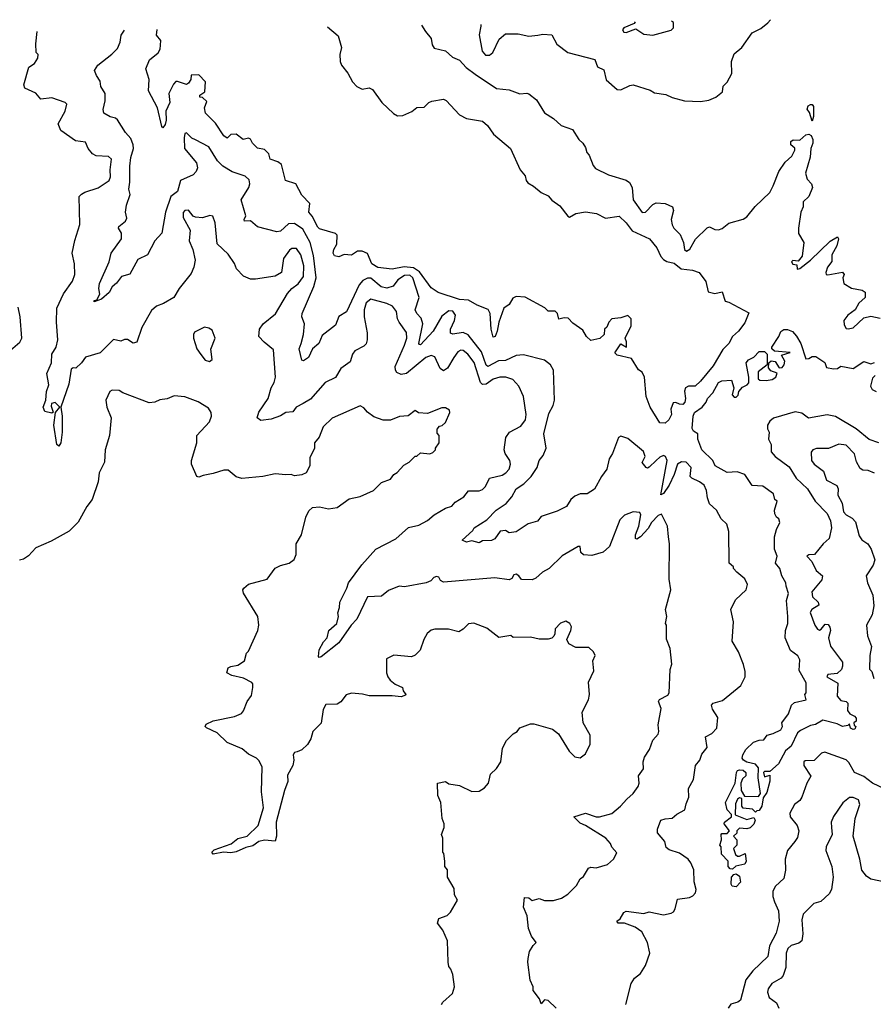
# Model space of a CAD drawing. Extents: x 2604950 to 2749250, y 940531 to 1028284.
# Tile 97 of 220: x 2654384 to 2659199, y 1021307 to 1026862. Entities that reach past the tile are written whole.
import ezdxf

# ---------------------------------------------------------------- set-up
doc = ezdxf.new("R2010")
doc.units = 0

msp = doc.modelspace()

# ---------------------------------------------------------------- linework, layer by layer
at = {"layer": '0CON05XD'}
for points in [[(2656120.3, 1026821.4), (2656180.7, 1026770.7), (2656198.8, 1026705), (2656190, 1026665), (2656191.8, 1026625), (2656199.4, 1026605), (2656235, 1026559.2), (2656261.9, 1026511.9), (2656285.8, 1026485), (2656315, 1026469.4), (2656355, 1026477.1), (2656375, 1026467.5), (2656427.5, 1026395), (2656492.9, 1026332.9), (2656515, 1026320), (2656545, 1026320.8), (2656595.7, 1026344.3), (2656625, 1026366.7), (2656665, 1026367.5), (2656692.5, 1026395), (2656708.3, 1026401.7), (2656775, 1026412.5), (2656790, 1026405), (2656864.1, 1026324.1), (2656905, 1026303.8), (2656995, 1026290), (2657023.3, 1026265), (2657056.7, 1026215), (2657153.3, 1026135), (2657207.5, 1026015), (2657235, 1025980), (2657240, 1025955), (2657250.7, 1025940.7), (2657283, 1025923), (2657325, 1025887.5), (2657365, 1025868.8), (2657385, 1025843.8), (2657431.2, 1025811.2), (2657475, 1025752.5), (2657485, 1025746.7), (2657521.2, 1025768.8), (2657575, 1025778.6), (2657637.4, 1025767.4), (2657688.3, 1025741.7), (2657765, 1025752.5), (2657805, 1025715.8), (2657839.7, 1025669.7), (2657936.2, 1025625), (2657977.1, 1025575), (2658000.5, 1025525), (2658015, 1025508.9), (2658035, 1025496.7), (2658075, 1025487.8), (2658115, 1025456.7), (2658178.3, 1025448.3), (2658216.7, 1025435), (2658253.8, 1025385), (2658267, 1025327), (2658305, 1025316.7), (2658346.2, 1025326.2), (2658363.6, 1025273.6), (2658385, 1025267.5), (2658497, 1025207), (2658475, 1025152), (2658438.6, 1025105), (2658405.6, 1025074.4), (2658385, 1025034.2), (2658349.5, 1025000.5), (2658295, 1024908.6), (2658225, 1024821.9), (2658195, 1024794.4), (2658156, 1024794), (2658140, 1024785), (2658134.2, 1024765.8), (2658139.2, 1024725), (2658135.7, 1024704.3), (2658125, 1024690), (2658105, 1024691.9), (2658085, 1024701.2), (2658070.7, 1024699.3), (2658056.7, 1024665), (2658060, 1024635), (2658045, 1024604), (2658025, 1024585.8), (2657995, 1024587.5), (2657941.2, 1024675), (2657918.6, 1024735), (2657907.5, 1024845), (2657895, 1024872.5), (2657875, 1024886.7), (2657835, 1024950), (2657755, 1024970), (2657741.7, 1024981.7), (2657775, 1025032.5), (2657807.5, 1025015), (2657807.5, 1025045), (2657800, 1025065), (2657832.5, 1025135), (2657833.3, 1025175), (2657815, 1025193.3), (2657775, 1025180), (2657725, 1025173.3), (2657706.7, 1025155), (2657695, 1025127.5), (2657682.5, 1025115), (2657680, 1025085), (2657657, 1025063), (2657605, 1025052.5), (2657581.2, 1025075), (2657560, 1025110), (2657505, 1025148.8), (2657477, 1025177), (2657455, 1025180), (2657425, 1025172.5), (2657416.7, 1025205), (2657405, 1025217.5), (2657365, 1025217.5), (2657346.1, 1025236.1), (2657235, 1025296.2), (2657185, 1025300), (2657165, 1025290), (2657144.2, 1025255.8), (2657115, 1025233.8), (2657085.8, 1025155.8), (2657078.1, 1025105), (2657065.6, 1025075), (2657055, 1025070), (2657043.6, 1025116.4), (2657038.5, 1025205), (2657026.6, 1025226.6), (2656965, 1025250.6), (2656915, 1025280), (2656865, 1025283.3), (2656745, 1025322.5), (2656705, 1025349.1), (2656639.1, 1025439.1), (2656605, 1025461.6), (2656551.9, 1025468.1), (2656485, 1025454.7), (2656405, 1025462.9), (2656370.4, 1025485), (2656345, 1025542), (2656315, 1025555.8), (2656290, 1025555), (2656255, 1025532.5), (2656215, 1025537.5), (2656185, 1025523.3), (2656159.3, 1025529.3), (2656152, 1025545), (2656156, 1025565), (2656172.9, 1025595), (2656175.5, 1025645.5), (2656165.5, 1025655.5), (2656075, 1025682), (2656065, 1025691.2), (2656033.3, 1025753.3), (2656014.2, 1025775), (2656020, 1025825), (2655975, 1025872.5), (2655942.5, 1025935), (2655884, 1025954), (2655860, 1026045), (2655840.7, 1026060.7), (2655797.5, 1026075), (2655790, 1026105), (2655765, 1026130), (2655725, 1026137.5), (2655697.5, 1026165), (2655685, 1026187.5), (2655675, 1026192.5), (2655645, 1026186.7), (2655605, 1026216.2), (2655575, 1026213.3), (2655555, 1026193.3), (2655535, 1026206.7), (2655488.8, 1026278.8), (2655431.2, 1026335), (2655426.4, 1026363.6), (2655439.3, 1026399.3), (2655415, 1026422.5), (2655400, 1026425), (2655400, 1026435), (2655427.5, 1026455), (2655431.7, 1026511.7), (2655395, 1026550), (2655351.7, 1026548.3), (2655350, 1026525), (2655336.4, 1026503.6), (2655325, 1026496.7), (2655275, 1026513.3), (2655265, 1026512.5), (2655251.2, 1026498.8), (2655226.2, 1026445), (2655230, 1026395), (2655208, 1026345), (2655210, 1026295), (2655205, 1026270), (2655191.7, 1026251.7), (2655185, 1026260), (2655161.2, 1026365), (2655110.7, 1026460.7), (2655114.2, 1026525), (2655096.2, 1026585), (2655116, 1026635), (2655166, 1026675), (2655176, 1026695), (2655178.3, 1026718.3), (2655180, 1026745), (2655156.2, 1026775), (2655159, 1026805.8)], [(2656649.8, 1026829.9), (2656672.5, 1026795), (2656705.7, 1026755.7), (2656710.7, 1026720.7), (2656721.7, 1026701.7), (2656785, 1026686.7), (2656825, 1026650), (2656865, 1026634.2), (2656901.9, 1026591.9), (2656953.5, 1026553.5), (2657074.4, 1026474.4), (2657145, 1026466.7), (2657205, 1026443.8), (2657245, 1026447.5), (2657255, 1026443.3), (2657298.8, 1026408.8), (2657345, 1026336.2), (2657395, 1026303.8), (2657437.5, 1026265), (2657501.7, 1026241.7), (2657537.5, 1026185), (2657560, 1026165), (2657575, 1026140), (2657583, 1026113), (2657597, 1026097), (2657619.3, 1026039.3), (2657632.3, 1026022.3), (2657705, 1025986.7), (2657805, 1025956.2), (2657823.9, 1025943.9), (2657838, 1025915), (2657844, 1025845), (2657895, 1025773.8), (2657914.1, 1025775.9), (2657955, 1025818.8), (2657975, 1025828.8), (2658025, 1025824.2), (2658066.7, 1025805), (2658071.2, 1025785), (2658058, 1025735), (2658064.2, 1025704.2), (2658073.8, 1025685), (2658109.7, 1025649.7), (2658128, 1025605), (2658134, 1025565), (2658145, 1025556.7), (2658165, 1025567.5), (2658195.9, 1025624.1), (2658261.7, 1025688.3), (2658275, 1025692.5), (2658305, 1025677.5), (2658325, 1025676.7), (2658346.1, 1025683.9), (2658385, 1025713.3), (2658465, 1025736.7), (2658485, 1025750), (2658533, 1025807), (2658615, 1025887.5), (2658633.3, 1025925), (2658666.7, 1026005), (2658702.7, 1026057.3), (2658739.1, 1026090.9), (2658756.7, 1026125), (2658756.7, 1026136.7), (2658733.3, 1026155), (2658733.3, 1026175), (2658747, 1026183), (2658785, 1026182.5), (2658817.5, 1026212.5), (2658835, 1026215.7), (2658848.2, 1026208.2), (2658857.1, 1026185), (2658857.1, 1026165), (2658845.8, 1026135), (2658843, 1026087), (2658816, 1025995), (2658825, 1025962.5), (2658850, 1025935), (2658856.2, 1025915), (2658835.6, 1025864.4), (2658803.3, 1025835), (2658803.3, 1025805), (2658790, 1025775), (2658777.5, 1025685), (2658777.5, 1025655), (2658806.7, 1025605), (2658797, 1025527), (2658775, 1025500), (2658745, 1025502.5), (2658737.5, 1025495), (2658745, 1025482.5), (2658768.3, 1025478.3), (2658770, 1025455), (2658785, 1025457.5), (2658845, 1025505.7), (2658955, 1025612.9), (2658996.7, 1025636.7), (2659002.5, 1025625), (2658994.2, 1025585), (2658964.2, 1025535), (2658965, 1025497.5), (2658940.8, 1025465), (2658932, 1025435), (2658933.8, 1025423.8), (2658941.7, 1025421.7), (2659025, 1025437.5), (2659033.8, 1025425), (2659027.5, 1025405), (2659033.6, 1025373.6), (2659076.4, 1025346.4), (2659136.1, 1025336.1), (2659152.5, 1025325), (2659152.5, 1025295), (2659117, 1025263), (2659097.5, 1025225), (2659056.1, 1025193.9), (2659033.3, 1025165), (2659035, 1025140), (2659045, 1025120), (2659057, 1025117), (2659085, 1025123.8), (2659145, 1025178.8), (2659185, 1025188.8), (2659237, 1025177)], [(2656985.2, 1026835.3), (2656985.7, 1026825), (2656975.8, 1026775.8), (2656992.5, 1026685), (2657011.7, 1026661.7), (2657035, 1026661.2), (2657052.7, 1026677.3), (2657088.6, 1026751.4), (2657125, 1026781.2), (2657195, 1026781.2), (2657255, 1026768.8), (2657306.2, 1026773.8), (2657335, 1026780), (2657385, 1026776.7), (2657414.1, 1026724.1), (2657475, 1026677.5), (2657627.5, 1026637.5), (2657643.3, 1026595), (2657678.3, 1026578.3), (2657692.7, 1026522.7), (2657755, 1026468.8), (2657775, 1026466.7), (2657825, 1026490), (2657845, 1026493.3), (2657940, 1026465), (2657965, 1026450), (2658029.3, 1026439.3), (2658065, 1026422.5), (2658133.6, 1026403.6), (2658225, 1026400), (2658271.7, 1026408.3), (2658310, 1026425), (2658347.5, 1026455), (2658353, 1026487), (2658375, 1026510), (2658401.7, 1026558.3), (2658400, 1026625), (2658415, 1026670), (2658457.5, 1026705), (2658515, 1026787.5), (2658565, 1026812.5), (2658605, 1026843.3), (2658619.5, 1026861.7)], [(2657855.7, 1026849.4), (2657850, 1026840), (2657792.5, 1026815), (2657784, 1026805), (2657791.2, 1026791.2), (2657805, 1026788.8), (2657859.3, 1026809.3), (2657905, 1026780), (2657955, 1026774), (2658058.3, 1026801.7), (2658072.5, 1026815), (2658072.5, 1026845), (2658061.6, 1026852.7)], [(2656577.5, 1023997.5), (2656635, 1024010), (2656685, 1024036), (2656722.4, 1024067.6), (2656785, 1024106.2), (2656822.5, 1024117.5), (2656840.5, 1024139.5), (2656890, 1024170), (2656915, 1024203.3), (2656975, 1024202.9), (2656995, 1024212), (2657012.1, 1024227.9), (2657035, 1024275.8), (2657105, 1024291.5), (2657127.1, 1024305), (2657145, 1024326), (2657153.3, 1024355), (2657148.6, 1024375), (2657122, 1024415), (2657116, 1024435), (2657125.8, 1024505), (2657146.2, 1024535), (2657210.9, 1024569.1), (2657236.7, 1024605), (2657240, 1024635), (2657225.7, 1024735), (2657200, 1024795), (2657165, 1024832), (2657125.5, 1024845.5), (2657092.5, 1024845), (2657055, 1024833.1), (2657015, 1024805.4), (2656995, 1024802.9), (2656982.5, 1024815), (2656946.8, 1024926.8), (2656911.4, 1024975), (2656885.8, 1024995), (2656873, 1024997), (2656855, 1024987.5), (2656833.1, 1024955), (2656797.1, 1024895), (2656775, 1024880.8), (2656755, 1024893.8), (2656725, 1024958.8), (2656705, 1024967.5), (2656675, 1024955.7), (2656565, 1024865.7), (2656535, 1024860.8), (2656512.1, 1024872.1), (2656502.9, 1024885), (2656501.9, 1024905), (2656554.6, 1025025), (2656567.9, 1025065), (2656566.4, 1025096.4), (2656524, 1025155), (2656514.3, 1025175), (2656508.6, 1025215), (2656487.5, 1025245), (2656455, 1025261.1), (2656365, 1025284.2), (2656339.2, 1025265), (2656327.5, 1025225), (2656327.3, 1025185), (2656344.2, 1025094.2), (2656344.3, 1025055), (2656337.6, 1025032.4), (2656325, 1025019.2), (2656275, 1024993.8), (2656262, 1024975), (2656248.1, 1024931.9), (2656195, 1024893.3), (2656165, 1024843.3), (2656107.5, 1024815), (2656025, 1024721.2), (2655983.8, 1024696.2), (2655943.6, 1024676.4), (2655925, 1024650), (2655885, 1024646.2), (2655855, 1024626.7), (2655802.3, 1024607.7), (2655745, 1024600.8), (2655724.3, 1024615), (2655732, 1024648), (2655785.6, 1024725), (2655801.9, 1024785), (2655818.9, 1024815), (2655827.1, 1024845), (2655815, 1025000), (2655762.3, 1025042.3), (2655733.3, 1025075), (2655736.2, 1025115), (2655758, 1025145), (2655827.4, 1025202.6), (2655895, 1025316.7), (2655920, 1025345), (2655955, 1025371.2), (2655985, 1025413.8), (2655987.4, 1025472.6), (2655970.6, 1025535), (2655945, 1025570), (2655919.2, 1025570.8), (2655905, 1025562), (2655872, 1025515), (2655861.2, 1025435), (2655825, 1025414), (2655715, 1025397.1), (2655685, 1025398.6), (2655646, 1025415), (2655607, 1025457), (2655595.3, 1025485.3), (2655559.1, 1025539.1), (2655497.3, 1025597.3), (2655487.5, 1025715), (2655473, 1025753), (2655457, 1025757), (2655415, 1025743.8), (2655375, 1025746.7), (2655363, 1025753), (2655336.6, 1025786.6), (2655315, 1025785.8), (2655305.7, 1025774.3), (2655306.9, 1025745), (2655346.2, 1025675), (2655340, 1025615), (2655361.4, 1025565), (2655373.8, 1025505), (2655366.2, 1025465), (2655350.5, 1025429.5), (2655283.8, 1025345), (2655253.3, 1025295), (2655195, 1025261.2), (2655155, 1025246), (2655128.3, 1025221.7), (2655073.3, 1025125), (2655045, 1025042.5), (2655025, 1025037.5), (2654993, 1025057), (2654975, 1025057.5), (2654955, 1025047.5), (2654913, 1025057), (2654837.3, 1024982.7), (2654755, 1024957.5), (2654732.5, 1024925), (2654700, 1024895), (2654685, 1024896.7), (2654675, 1024890), (2654660.6, 1024805), (2654615.7, 1024675), (2654623.8, 1024625), (2654623.4, 1024535), (2654615.7, 1024474.3), (2654605, 1024456), (2654592.9, 1024465), (2654576.7, 1024575), (2654585.8, 1024645), (2654610, 1024675), (2654585, 1024702.2), (2654563.8, 1024696.2), (2654560.7, 1024680.7), (2654573, 1024647), (2654565, 1024641.2), (2654525, 1024651.2), (2654516, 1024675), (2654531.4, 1024715), (2654535.8, 1024765), (2654548.3, 1024801.7), (2654537.5, 1024865), (2654564, 1024925), (2654565.8, 1024975), (2654589.4, 1025015), (2654598.6, 1025055), (2654591.2, 1025155), (2654594, 1025235), (2654631.2, 1025315), (2654682.7, 1025387.3), (2654695.8, 1025425), (2654694, 1025485), (2654680, 1025545), (2654694.2, 1025615.8), (2654723.6, 1025706.4), (2654720, 1025865), (2654731.7, 1025878.3), (2654752.1, 1025887.9), (2654827.3, 1025912.7), (2654887.8, 1025955), (2654897.1, 1025975), (2654894.5, 1026015.5), (2654902.5, 1026075), (2654885, 1026090.8), (2654815, 1026094.3), (2654795, 1026104), (2654770, 1026135), (2654755, 1026170), (2654698.3, 1026178.3), (2654616.1, 1026236.1), (2654601.2, 1026275), (2654641.2, 1026345), (2654650, 1026385), (2654640, 1026395), (2654565, 1026420), (2654503.6, 1026413.6), (2654475, 1026446.7), (2654412.5, 1026475), (2654406.7, 1026495), (2654436.4, 1026593.6), (2654467.5, 1026615), (2654486.7, 1026645), (2654487.5, 1026665), (2654477, 1026677), (2654475.8, 1026725), (2654483.4, 1026794.9)], [(2657803.8, 1021305), (2657832.5, 1021425), (2657852.5, 1021455), (2657885, 1021480), (2657914.4, 1021525), (2657938, 1021595), (2657925.8, 1021655.8), (2657893.8, 1021715), (2657855, 1021741.2), (2657795, 1021764.2), (2657760, 1021765), (2657752.5, 1021775), (2657771.7, 1021788.3), (2657792.5, 1021825), (2657805, 1021832.5), (2657905, 1021820), (2657935, 1021828.8), (2658015, 1021811.9), (2658059.5, 1021820.5), (2658072, 1021828), (2658082, 1021845), (2658095, 1021900), (2658161.3, 1021908.7), (2658181.3, 1021918.7), (2658195.6, 1021935), (2658199.1, 1021955), (2658188.3, 1021998.3), (2658186.1, 1022065), (2658170.5, 1022105), (2658154.2, 1022125), (2658105, 1022158.6), (2658048.3, 1022178.3), (2658030.7, 1022190.7), (2658023.8, 1022225), (2657981.2, 1022275), (2657981.2, 1022295), (2658000, 1022345), (2658025, 1022354), (2658065, 1022356.7), (2658091.2, 1022378.8), (2658136.7, 1022403.3), (2658142.7, 1022437.3), (2658158.8, 1022475), (2658156.2, 1022525), (2658184, 1022575), (2658196.7, 1022655), (2658220, 1022685), (2658231.2, 1022718.8), (2658261.2, 1022755), (2658253.3, 1022815), (2658287.5, 1022835), (2658316.1, 1022863.9), (2658321.2, 1022925), (2658291.7, 1022971.7), (2658286.2, 1022995), (2658295, 1023006), (2658348.3, 1023021.7), (2658452.5, 1023105), (2658476.7, 1023155), (2658476.7, 1023185), (2658466.7, 1023223.3), (2658438.8, 1023295), (2658403.3, 1023355), (2658411.2, 1023465), (2658396.2, 1023535), (2658420.9, 1023589.1), (2658482.5, 1023645), (2658490, 1023675), (2658475, 1023707.5), (2658430, 1023745), (2658410, 1023765), (2658410, 1023775), (2658386.2, 1023796.2), (2658383.6, 1023973.6), (2658373.3, 1024015), (2658340, 1024045), (2658313.9, 1024093.9), (2658275, 1024130), (2658262.9, 1024165), (2658257.8, 1024205), (2658244.4, 1024235), (2658219.2, 1024255), (2658174.6, 1024274.6), (2658165.8, 1024285), (2658171.1, 1024335), (2658144, 1024365), (2658117.6, 1024367.6), (2658094.1, 1024355), (2658076.5, 1024295), (2658047.8, 1024235), (2658015, 1024189.2), (2658000.8, 1024180.8), (2658035.7, 1024375), (2658027.2, 1024397.2), (2658015, 1024402.4), (2657995, 1024394.1), (2657974.5, 1024375), (2657935, 1024337.5), (2657925, 1024332), (2657917.5, 1024335), (2657894.3, 1024364.3), (2657912, 1024398), (2657903.3, 1024425), (2657815, 1024499.6), (2657775, 1024512.7), (2657762.5, 1024505), (2657727.5, 1024415), (2657709.2, 1024385), (2657696, 1024325), (2657666.7, 1024285), (2657627.1, 1024212.9), (2657585, 1024186.7), (2657545, 1024187.5), (2657515, 1024173.3), (2657493.3, 1024155), (2657467.5, 1024115), (2657415, 1024088.6), (2657325, 1024058.8), (2657305, 1024033.3), (2657253, 1024017), (2657185, 1023973.3), (2657145, 1023967.5), (2657125, 1023980), (2657095, 1023976.7), (2657065, 1023933.8), (2657045, 1023924), (2656995, 1023922.5), (2656975, 1023911.2), (2656935, 1023921.2), (2656903.9, 1023913.9), (2656880, 1023925), (2656939.3, 1023980.7), (2656947.5, 1023995), (2657019.1, 1024040.9), (2657071.2, 1024095), (2657128.7, 1024131.3), (2657159.7, 1024170.3), (2657184, 1024215), (2657226.8, 1024243.2), (2657268.8, 1024285), (2657302, 1024335), (2657313.3, 1024375), (2657337.7, 1024402.3), (2657353.3, 1024445), (2657341.2, 1024525), (2657369.5, 1024640.5), (2657393.8, 1024685), (2657400.8, 1024715), (2657394.6, 1024884.6), (2657378.6, 1024915), (2657345, 1024940.6), (2657225, 1024971.1), (2657185, 1024967.5), (2657125, 1024938.6), (2657085, 1024936.9), (2657024.5, 1024904.5), (2657015, 1024912), (2656988.7, 1024988.7), (2656913.8, 1025083.8), (2656885, 1025096.5), (2656828, 1025088), (2656815, 1025093.3), (2656813.5, 1025115), (2656835.9, 1025164.1), (2656841.8, 1025195), (2656827.8, 1025217.8), (2656805, 1025219.1), (2656765, 1025188.8), (2656716.4, 1025103.6), (2656645, 1025028), (2656640, 1025030), (2656636.2, 1025035), (2656657.9, 1025145), (2656648.4, 1025178.4), (2656624.4, 1025205), (2656615.6, 1025225), (2656638.1, 1025295), (2656601.5, 1025405), (2656585, 1025419.6), (2656555, 1025419.1), (2656517.5, 1025395), (2656491.2, 1025358.8), (2656455, 1025347.1), (2656422.9, 1025355), (2656365, 1025403.3), (2656345, 1025403.5), (2656320, 1025390), (2656299.1, 1025365), (2656226.9, 1025213.1), (2656183.4, 1025186.6), (2656165, 1025138.8), (2656089.7, 1025080.3), (2656072, 1025035), (2656035.7, 1025004.3), (2656013.3, 1024955), (2655985, 1024937.5), (2655975, 1024940), (2655960.8, 1025005), (2655970.8, 1025035), (2655985.7, 1025085), (2655990.8, 1025145), (2655976.2, 1025185), (2655978, 1025205), (2656043.9, 1025356.1), (2656056.2, 1025405), (2656041.9, 1025531.9), (2656023.1, 1025605), (2655980.4, 1025680.4), (2655935, 1025711.5), (2655900.2, 1025709.8), (2655855, 1025668), (2655835, 1025664), (2655725, 1025693.8), (2655685, 1025726.7), (2655652.5, 1025725), (2655650, 1025735), (2655660, 1025755), (2655634, 1025845), (2655676.9, 1025915), (2655682.2, 1025935), (2655677.9, 1025957.9), (2655655, 1025979.4), (2655583.2, 1026003.2), (2655529.4, 1026035), (2655500, 1026065), (2655451.4, 1026145), (2655376.4, 1026183.6), (2655354.2, 1026194.2), (2655325, 1026223.3), (2655315, 1026220), (2655311.2, 1026195), (2655314.2, 1026135), (2655381.2, 1026055), (2655386.1, 1026026.1), (2655380, 1026005), (2655362.7, 1025987.3), (2655291.2, 1025955), (2655275, 1025892), (2655236.3, 1025863.7), (2655205.7, 1025775), (2655185, 1025657.5), (2655145.9, 1025614.1), (2655105.6, 1025534.4), (2655050.9, 1025509.1), (2655005, 1025426.7), (2654957.7, 1025412.3), (2654930, 1025375), (2654906, 1025355), (2654888.3, 1025321.7), (2654845, 1025284.2), (2654805, 1025270), (2654805, 1025277.5), (2654818.3, 1025281.7), (2654836.4, 1025313.6), (2654830.8, 1025345), (2654835, 1025372.5), (2654889.2, 1025495), (2654900, 1025545), (2654959.2, 1025625), (2654958.3, 1025658.3), (2654940.8, 1025685), (2654942.5, 1025695), (2654980, 1025725), (2654987.7, 1025742.3), (2654980.8, 1025775), (2654985.7, 1025815), (2655007.1, 1025875), (2654999.2, 1025905), (2655006, 1025945), (2655004.4, 1026035), (2655010, 1026085), (2655025.7, 1026135), (2655024.4, 1026155), (2655010.7, 1026190.7), (2654981.2, 1026225), (2654935, 1026296.7), (2654925, 1026306.2), (2654894.1, 1026314.1), (2654858.8, 1026335), (2654855.7, 1026355), (2654865.9, 1026404.1), (2654866.2, 1026445), (2654842.5, 1026485), (2654837.5, 1026515), (2654816.4, 1026546.4), (2654806.7, 1026575), (2654824.3, 1026605.7), (2654903.7, 1026666.3), (2654935, 1026700), (2654951.4, 1026735), (2654956, 1026775), (2654976, 1026802.9)], [(2658855, 1026290), (2658838.6, 1026338.6), (2658826.4, 1026356.4), (2658831.2, 1026375), (2658845, 1026383.8), (2658855, 1026383.3), (2658861.7, 1026371.7), (2658861.2, 1026315), (2658855, 1026290)], [(2654332.3, 1024997.7), (2654385, 1025043.3), (2654395.8, 1025064.2), (2654386.7, 1025185), (2654375, 1025240)], [(2655455, 1024932.5), (2655470, 1024945), (2655463, 1025003), (2655486.7, 1025065), (2655469.3, 1025109.3), (2655451.7, 1025121.7), (2655427, 1025127), (2655370.7, 1025099.3), (2655363.6, 1025086.4), (2655363.8, 1025065), (2655384.1, 1025004.1), (2655405, 1024972.5), (2655430.7, 1024940.7), (2655455, 1024932.5)], [(2658405, 1022070), (2658391.7, 1022071.7), (2658380, 1022085), (2658380, 1022115), (2658343, 1022153), (2658340, 1022195), (2658332.5, 1022205), (2658342.5, 1022235), (2658340, 1022265), (2658345, 1022270), (2658375, 1022270), (2658387.5, 1022285), (2658357.5, 1022325), (2658360, 1022335), (2658400, 1022365), (2658398.3, 1022378.3), (2658374.2, 1022404.2), (2658366, 1022445), (2658420, 1022555), (2658426.7, 1022615), (2658432.5, 1022625), (2658445, 1022630), (2658465, 1022627.5), (2658480, 1022615), (2658480, 1022595), (2658461.7, 1022578.3), (2658452.5, 1022555), (2658453.6, 1022513.6), (2658471.7, 1022481.7), (2658551.7, 1022478.3), (2658563, 1022497), (2658550, 1022585), (2658551.7, 1022641.7), (2658535, 1022662.5), (2658485, 1022673.3), (2658467.5, 1022685), (2658460, 1022695), (2658463.3, 1022715), (2658480, 1022745), (2658522.5, 1022785), (2658555, 1022796.7), (2658581.7, 1022798.3), (2658600, 1022825), (2658635, 1022833.8), (2658677.5, 1022855), (2658686.1, 1022873.9), (2658682.5, 1022895), (2658720, 1022945), (2658737.5, 1022995), (2658755, 1023010), (2658820, 1023025), (2658812.5, 1023055), (2658820, 1023065), (2658820.7, 1023120.7), (2658780.7, 1023190.7), (2658785, 1023250), (2658773, 1023273), (2658732.7, 1023302.7), (2658702.5, 1023375), (2658703.8, 1023415), (2658716.7, 1023455), (2658716.7, 1023495), (2658710, 1023585), (2658721.2, 1023625), (2658706.7, 1023665), (2658706.2, 1023685), (2658683.8, 1023725), (2658672.5, 1023765), (2658647.5, 1023795), (2658656.7, 1023835), (2658641.2, 1023875), (2658642.5, 1023945), (2658652.5, 1023985), (2658671.2, 1024025), (2658666.7, 1024045), (2658652.5, 1024055), (2658643.6, 1024073.6), (2658642.5, 1024095), (2658656.7, 1024145), (2658644.2, 1024154.2), (2658636.1, 1024186.1), (2658575, 1024230), (2658515, 1024233.3), (2658475, 1024296.2), (2658431.7, 1024311.7), (2658375, 1024306.7), (2658307.5, 1024345), (2658294.2, 1024374.2), (2658231.2, 1024435), (2658208.8, 1024495), (2658210, 1024525), (2658185, 1024541.2), (2658177.5, 1024555), (2658183.3, 1024625), (2658190.9, 1024645), (2658234, 1024676), (2658256.4, 1024703.6), (2658264.2, 1024725), (2658293.9, 1024756.1), (2658325, 1024814.4), (2658345, 1024823.8), (2658398.3, 1024828.3), (2658412.5, 1024785), (2658403.3, 1024745), (2658415, 1024732.5), (2658425, 1024732.5), (2658437, 1024743), (2658440, 1024765), (2658460.7, 1024789.3), (2658488.3, 1024801.7), (2658497, 1024813), (2658497.5, 1024845), (2658482.5, 1024925), (2658495, 1024942.5), (2658525, 1024957.5), (2658555, 1024990), (2658585, 1024990), (2658600, 1024975), (2658600, 1024915), (2658550, 1024875), (2658550, 1024835), (2658558.3, 1024828.3), (2658595, 1024826.7), (2658628.8, 1024831.2), (2658650, 1024845), (2658657, 1024867), (2658620.7, 1024880.7), (2658608.3, 1024898.3), (2658610, 1024925), (2658623.6, 1024936.4), (2658645, 1024933.8), (2658667.5, 1024897.5), (2658685, 1024900), (2658696.7, 1024915), (2658700, 1024935), (2658681.7, 1024968.3), (2658730, 1024985), (2658642, 1024992), (2658626.7, 1025005), (2658626.7, 1025015), (2658666.7, 1025075), (2658677, 1025103), (2658695, 1025113.3), (2658715, 1025113.3), (2658743, 1025103), (2658766.1, 1025076.1), (2658790, 1025035), (2658818.3, 1024948.3), (2658835, 1024950), (2658855, 1024962.5), (2658875, 1024962.5), (2658925, 1024927.5), (2658935, 1024900), (2658975, 1024892.5), (2658997, 1024893), (2659015, 1024906.7), (2659086.1, 1024893.9), (2659145, 1024933.3), (2659185, 1024920), (2659205, 1024927.5)], [(2659210, 1024855), (2659195, 1024840), (2659182.5, 1024795), (2659192.5, 1024775), (2659215, 1024763.3)], [(2656763.6, 1021306.4), (2656770.7, 1021319.3), (2656825, 1021367.5), (2656836.2, 1021405), (2656826.7, 1021475), (2656816.7, 1021505), (2656805, 1021520), (2656800, 1021545), (2656797.5, 1021665), (2656770, 1021725), (2656740, 1021765), (2656748.3, 1021791.7), (2656795, 1021807.5), (2656815, 1021827.5), (2656853.3, 1021895), (2656837.5, 1021925), (2656835, 1021960), (2656797.5, 1022025), (2656797.5, 1022065), (2656782.5, 1022085), (2656782.5, 1022115), (2656777, 1022157), (2656770, 1022165), (2656770, 1022245), (2656762.5, 1022265), (2656777.5, 1022305), (2656777.5, 1022325), (2656767.5, 1022355), (2656760, 1022445), (2656742.5, 1022485), (2656740, 1022555), (2656785, 1022563.8), (2656805, 1022551.2), (2656865, 1022541.2), (2656935, 1022507.5), (2656975, 1022510), (2657005, 1022527.5), (2657027.5, 1022555), (2657040, 1022605), (2657073, 1022637), (2657097.5, 1022675), (2657108.3, 1022751.7), (2657130, 1022795), (2657167, 1022833), (2657190, 1022845), (2657205, 1022867.5), (2657265, 1022890), (2657285, 1022890), (2657389.3, 1022859.3), (2657423, 1022833), (2657483.3, 1022735), (2657515, 1022702.5), (2657545, 1022697.5), (2657575, 1022720), (2657602.5, 1022775), (2657602.5, 1022825), (2657563.3, 1022895), (2657557.5, 1022955), (2657592.5, 1023025), (2657597.5, 1023055), (2657592.5, 1023125), (2657621.7, 1023188.3), (2657617.5, 1023245), (2657630, 1023275), (2657620, 1023295), (2657595, 1023320), (2657520.7, 1023320.7), (2657480.7, 1023340.7), (2657471.2, 1023365), (2657492.5, 1023415), (2657495.8, 1023435.8), (2657486.7, 1023455), (2657465, 1023468.8), (2657435, 1023457.5), (2657404.1, 1023425.9), (2657403, 1023397), (2657396.4, 1023383.6), (2657385, 1023372.5), (2657365, 1023367.5), (2657315, 1023367.5), (2657265, 1023377.5), (2657167, 1023377), (2657155, 1023387.5), (2657087, 1023377), (2657018.3, 1023428.3), (2656945, 1023457.5), (2656915, 1023452.5), (2656886.4, 1023423.6), (2656861.7, 1023408.3), (2656803, 1023423), (2656726.4, 1023423.6), (2656705, 1023417.5), (2656681.7, 1023398.3), (2656663.3, 1023365), (2656642.5, 1023305), (2656615, 1023277.5), (2656595, 1023267.5), (2656495, 1023277.5), (2656453.3, 1023255), (2656453.6, 1023176.4), (2656460, 1023155), (2656473.3, 1023135), (2656502.7, 1023112.7), (2656542.5, 1023095), (2656547.5, 1023075), (2656562.5, 1023055), (2656559.3, 1023050.7), (2656535, 1023041.2), (2656485, 1023047.5), (2656355, 1023046.7), (2656317.3, 1023057.3), (2656255, 1023062), (2656225, 1023053.3), (2656195, 1023012.5), (2656175, 1023000), (2656111.7, 1022998.3), (2656095, 1022970), (2656085, 1022892.5), (2656036.7, 1022845), (2656026.7, 1022805), (2656007.7, 1022772.3), (2655975, 1022743.3), (2655949.3, 1022730.7), (2655935, 1022727.5), (2655926.7, 1022715), (2655931.2, 1022685), (2655923.8, 1022655), (2655895, 1022600), (2655896.1, 1022563.9), (2655877.3, 1022512.7), (2655830.8, 1022335), (2655832.5, 1022255), (2655825, 1022227.5), (2655765, 1022233.3), (2655733.8, 1022226.2), (2655699.2, 1022200.8), (2655658.7, 1022191.3), (2655605, 1022167.1), (2655575, 1022161.4), (2655534.1, 1022165.9), (2655475, 1022153.3), (2655467.5, 1022165), (2655481.2, 1022178.8), (2655577.3, 1022212.7), (2655615, 1022242.5), (2655666.7, 1022255), (2655730, 1022315), (2655759.2, 1022415), (2655748.8, 1022505), (2655752.5, 1022645), (2655735, 1022680), (2655720, 1022695), (2655675, 1022717.5), (2655638.3, 1022748.3), (2655555, 1022783.3), (2655498.3, 1022838.3), (2655437, 1022867), (2655430, 1022875), (2655435, 1022886.7), (2655475, 1022906.7), (2655595, 1022930), (2655635, 1022947.5), (2655647, 1022963), (2655667.5, 1023015), (2655691.7, 1023048.3), (2655700, 1023095), (2655700, 1023115), (2655693, 1023123), (2655646.6, 1023146.6), (2655581.1, 1023161.1), (2655553, 1023177), (2655560, 1023205), (2655575, 1023213.3), (2655615, 1023220), (2655652.5, 1023245), (2655663, 1023287), (2655675, 1023300), (2655727.5, 1023415), (2655733.3, 1023445), (2655727.5, 1023495), (2655646.7, 1023626.7), (2655642.5, 1023645), (2655647.5, 1023655), (2655675, 1023677.5), (2655780, 1023705), (2655825, 1023767.5), (2655855, 1023783.3), (2655903.6, 1023796.4), (2655933, 1023817), (2655943.3, 1023845), (2655943.3, 1023905), (2655973.3, 1023955), (2655997.5, 1024055), (2656015, 1024090), (2656035, 1024110), (2656075, 1024112.5), (2656125, 1024102.5), (2656175, 1024108.8), (2656242.3, 1024157.7), (2656305, 1024172.5), (2656380, 1024205), (2656425, 1024250), (2656475, 1024270), (2656493.6, 1024296.4), (2656513, 1024307), (2656550.7, 1024349.3), (2656580, 1024365), (2656615, 1024400), (2656625, 1024400), (2656645, 1024417.5), (2656697, 1024413), (2656715, 1024420), (2656730, 1024435), (2656730, 1024445), (2656750, 1024475), (2656750, 1024515), (2656738.3, 1024528.3), (2656738.3, 1024551.7), (2656751.7, 1024568.3), (2656767, 1024573), (2656785, 1024590), (2656810, 1024645), (2656808.3, 1024658.3), (2656785, 1024672.5), (2656765, 1024672.5), (2656685, 1024640), (2656633, 1024643), (2656615, 1024657.5), (2656575, 1024627.5), (2656527, 1024623), (2656475, 1024603.3), (2656435, 1024603.3), (2656381.7, 1024621.7), (2656345, 1024647.5), (2656325, 1024672.5), (2656305, 1024682.5), (2656145.8, 1024614.2), (2656096.2, 1024565), (2656073.6, 1024506.4), (2656047.5, 1024475), (2656047.5, 1024445), (2656020.7, 1024389.3), (2656020, 1024345), (2656000, 1024305), (2655976.4, 1024293.6), (2655935, 1024287.5), (2655915, 1024296.7), (2655885, 1024293.3), (2655825, 1024300), (2655756.1, 1024283.9), (2655636.4, 1024273.6), (2655605, 1024283.3), (2655559.5, 1024319.5), (2655535, 1024321.2), (2655475, 1024301.2), (2655419.3, 1024290.7), (2655395, 1024281.2), (2655382.5, 1024285), (2655353.6, 1024353.6), (2655353.3, 1024375), (2655383.3, 1024475), (2655384.1, 1024515.9), (2655455, 1024592.5), (2655466.7, 1024625), (2655463.3, 1024645), (2655449.3, 1024669.3), (2655390, 1024705), (2655315, 1024733.3), (2655255, 1024738.8), (2655215, 1024722.5), (2655175, 1024717.5), (2655147, 1024703), (2655115, 1024700), (2654965, 1024756.7), (2654945, 1024770), (2654905, 1024772.5), (2654893.3, 1024765), (2654870, 1024715), (2654876.2, 1024675), (2654900, 1024615), (2654890, 1024515), (2654866.7, 1024435), (2654862.5, 1024365), (2654832.5, 1024305), (2654826.4, 1024253.6), (2654792.5, 1024155), (2654762.5, 1024115), (2654713, 1024027), (2654663, 1023977), (2654560.7, 1023919.3), (2654475, 1023882.5), (2654433, 1023837), (2654405, 1023817.5)], [(2659230, 1024475), (2659175, 1024494.2), (2659102.6, 1024552.6), (2658985, 1024624), (2658938.3, 1024631.7), (2658834.1, 1024614.1), (2658795, 1024641.2), (2658758.8, 1024648.8), (2658636.1, 1024613.9), (2658615, 1024597.5), (2658602.5, 1024575), (2658603, 1024553), (2658612.5, 1024535), (2658607.5, 1024495), (2658623.3, 1024465), (2658623.6, 1024423.6), (2658645, 1024396.7), (2658725, 1024338.8), (2658764.5, 1024274.5), (2658828, 1024215), (2658871.2, 1024145), (2658938.6, 1024075), (2658958.1, 1024035), (2658963.8, 1023995), (2658950, 1023935), (2658915.8, 1023904.2), (2658866.4, 1023843.6), (2658835, 1023842.5), (2658823.3, 1023835), (2658852.5, 1023805), (2658877.5, 1023755), (2658913.3, 1023725), (2658908.3, 1023701.7), (2658853, 1023633), (2658856.7, 1023605), (2658887.5, 1023575), (2658891.7, 1023558.3), (2658852.5, 1023535), (2658843.6, 1023516.4), (2658870, 1023445), (2658885, 1023423.3), (2658895, 1023417.5), (2658905, 1023422.5), (2658928.3, 1023451.7), (2658945, 1023450), (2658953.3, 1023435), (2658956.7, 1023415), (2658946.2, 1023375), (2658956.7, 1023326.7), (2659025, 1023237.5), (2659026, 1023215), (2659018.8, 1023195), (2658995, 1023173.3), (2658943, 1023167), (2658937.5, 1023155), (2658998.3, 1023118.3), (2658996, 1023045), (2659015, 1023021.2), (2659045, 1023016), (2659056, 1023005), (2659053.8, 1022963.8), (2659066.2, 1022946.2), (2659093, 1022933), (2659101.7, 1022921.7), (2659102.5, 1022905), (2659090, 1022895), (2659091.7, 1022881.7), (2659100, 1022875), (2659095, 1022860), (2659085, 1022857.5), (2659070, 1022865), (2659065, 1022890), (2659055, 1022880), (2659025, 1022873.3), (2658995, 1022890), (2658915, 1022910), (2658872.5, 1022885), (2658845, 1022880), (2658788, 1022852), (2658771.7, 1022838.3), (2658735, 1022762.5), (2658704, 1022736), (2658665, 1022663.3), (2658615, 1022620), (2658585, 1022620), (2658580, 1022615), (2658585, 1022590), (2658615, 1022600), (2658616, 1022565), (2658598.8, 1022501.2), (2658578.3, 1022471.7), (2658570, 1022425), (2658555, 1022400), (2658541.7, 1022398.3), (2658535, 1022390), (2658517, 1022407), (2658465, 1022412.5), (2658457.5, 1022425), (2658458.3, 1022468.3), (2658445, 1022472.5), (2658432.5, 1022465), (2658421.7, 1022438.3), (2658420, 1022375), (2658485, 1022350), (2658525, 1022360), (2658532.5, 1022345), (2658525, 1022322.5), (2658505, 1022302.5), (2658485, 1022297.5), (2658445, 1022300), (2658430, 1022285), (2658428.3, 1022271.7), (2658410, 1022255), (2658430, 1022235), (2658430, 1022205), (2658410, 1022185), (2658421.7, 1022151.7), (2658432.5, 1022142.5), (2658445, 1022142.5), (2658477, 1022157), (2658482.5, 1022115), (2658475, 1022097.5), (2658423.6, 1022086.4), (2658405, 1022070)], [(2659205, 1024302.5), (2659169.3, 1024319.3), (2659140.7, 1024320.7), (2659125, 1024330), (2659105, 1024367.5), (2659092.3, 1024412.3), (2659045, 1024462), (2659005, 1024467.5), (2658947, 1024443), (2658877.7, 1024442.3), (2658857.5, 1024435), (2658848.8, 1024421.2), (2658850, 1024375), (2658866.2, 1024355), (2658918.8, 1024315), (2658935, 1024263.8), (2658994.1, 1024234.1), (2659000, 1024215), (2658998.8, 1024178.8), (2659024.3, 1024135), (2659030.6, 1024085), (2659045, 1024067.5), (2659079.4, 1024049.4), (2659098.3, 1024028.3), (2659119.3, 1023949.3), (2659135, 1023927.5), (2659167.5, 1023905), (2659186.7, 1023875), (2659207.5, 1023815), (2659197.5, 1023785), (2659158.8, 1023725), (2659166.7, 1023685), (2659196.7, 1023615), (2659202.5, 1023555), (2659193.3, 1023505), (2659161.2, 1023445), (2659166.2, 1023385), (2659188, 1023325), (2659180, 1023275), (2659178.3, 1023198.3), (2659190, 1023185), (2659202.5, 1023145)], [(2657410, 1021285), (2657365, 1021328), (2657345, 1021332.5), (2657325, 1021310), (2657317, 1021337), (2657280, 1021385), (2657280, 1021405), (2657263, 1021443), (2657250, 1021545), (2657252.5, 1021565), (2657260, 1021605), (2657280.7, 1021639.3), (2657297.5, 1021655), (2657271.7, 1021691.7), (2657253.6, 1021733.6), (2657246.4, 1021806.4), (2657226.7, 1021855), (2657230.7, 1021909.3), (2657255, 1021908), (2657275, 1021893.3), (2657315, 1021903.3), (2657345, 1021893.3), (2657395, 1021892), (2657440, 1021905), (2657475, 1021927.5), (2657525, 1021977.5), (2657546.2, 1022013.8), (2657565, 1022027.5), (2657592.5, 1022075), (2657605, 1022081.2), (2657635, 1022077.5), (2657700, 1022095), (2657733.9, 1022126.1), (2657751.7, 1022161.7), (2657723.3, 1022193.3), (2657716.7, 1022215), (2657690, 1022245), (2657576.2, 1022315), (2657545, 1022328), (2657510, 1022365), (2657575, 1022385.5), (2657635, 1022364.2), (2657655, 1022364), (2657725, 1022384.2), (2657773.8, 1022425), (2657808, 1022465), (2657845, 1022496.2), (2657872, 1022535), (2657877.5, 1022555), (2657874.2, 1022595), (2657902, 1022635), (2657900, 1022675), (2657908.3, 1022701.7), (2657936.7, 1022745), (2657955, 1022797.5), (2657985, 1022830), (2657990, 1022845), (2657986.4, 1022883.6), (2658002.5, 1022975), (2657986.7, 1023015), (2657993.9, 1023026.1), (2658039.3, 1023050.7), (2658047.5, 1023065), (2658052.5, 1023195), (2658062.5, 1023225), (2658052.5, 1023315), (2658033, 1023367), (2658032.5, 1023445), (2658027.5, 1023455), (2658033.8, 1023495), (2658026.7, 1023535), (2658056.2, 1023645), (2658046.7, 1023705), (2658048.8, 1023905), (2658043.8, 1023945), (2658038.8, 1024005), (2658005, 1024072.5), (2657985, 1024063.8), (2657948.5, 1024025), (2657928.4, 1023991.6), (2657886.4, 1023943.6), (2657865, 1023931.9), (2657856.7, 1023935), (2657856.9, 1023955), (2657877.1, 1024005), (2657887.9, 1024067.9), (2657881.2, 1024081.2), (2657845, 1024086), (2657795, 1024065.8), (2657769.3, 1024040.7), (2657710.7, 1023889.3), (2657675, 1023857.5), (2657611.7, 1023838.3), (2657565, 1023842.5), (2657550, 1023855), (2657545, 1023890), (2657535, 1023890), (2657443.1, 1023836.9), (2657370, 1023765), (2657332.5, 1023745), (2657295, 1023711.2), (2657275, 1023702), (2657213.8, 1023703.8), (2657200, 1023725), (2657185, 1023733.3), (2657170.7, 1023729.3), (2657160, 1023710), (2657145, 1023702.5), (2657065, 1023712.5), (2656775, 1023687.5), (2656757, 1023697), (2656747.5, 1023717.5), (2656735, 1023721.2), (2656720, 1023715), (2656703.6, 1023696.4), (2656677.5, 1023685), (2656555, 1023661.2), (2656525, 1023666), (2656465, 1023641.2), (2656425, 1023610), (2656345, 1023605.8), (2656285, 1023480), (2656254.2, 1023445.8), (2656185, 1023346.7), (2656085, 1023268), (2656073.8, 1023263.8), (2656069.3, 1023269.3), (2656074, 1023306), (2656098.4, 1023351.6), (2656118.9, 1023375), (2656127.8, 1023415), (2656172.5, 1023455), (2656182.5, 1023495), (2656178.8, 1023515), (2656188.8, 1023545), (2656190, 1023575), (2656230, 1023655), (2656238.8, 1023685), (2656314.5, 1023785.5), (2656393.3, 1023875), (2656505, 1023932.5), (2656577.5, 1023997.5)], [(2654405, 1023817.5), (2654383.3, 1023813.3)], [(2659265, 1022520), (2659193.8, 1022555), (2659145, 1022592), (2659092, 1022615), (2659061.7, 1022671.7), (2659046.7, 1022686.7), (2658925, 1022728.6), (2658907, 1022723), (2658865, 1022682.5), (2658815, 1022681.2), (2658806.7, 1022675), (2658808, 1022655), (2658845.8, 1022594.2), (2658824.2, 1022555), (2658796.7, 1022475), (2658783.9, 1022456.1), (2658755, 1022433.3), (2658728.8, 1022385), (2658730, 1022365), (2658770, 1022315), (2658778, 1022285), (2658771.7, 1022248.3), (2658756.2, 1022225), (2658715.9, 1022174.1), (2658702, 1022125), (2658703.8, 1022063.8), (2658695, 1022017.5), (2658646.6, 1021973.4), (2658633.1, 1021945), (2658632.9, 1021915), (2658640.8, 1021885), (2658664.3, 1021835), (2658667.8, 1021775), (2658651.8, 1021708.2), (2658612.6, 1021637.4), (2658603.2, 1021576.8), (2658520, 1021495), (2658479.4, 1021445), (2658450.3, 1021329.7), (2658435, 1021319.2), (2658395, 1021307.5), (2658380, 1021285)], [(2659265, 1021996), (2659185, 1022013.3), (2659160.5, 1022030.5), (2659134.3, 1022064.3), (2659123.8, 1022125), (2659086, 1022255), (2659096, 1022355), (2659122.9, 1022435), (2659115, 1022461.2), (2659086.2, 1022473.8), (2659065, 1022473.3), (2659027.3, 1022442.7), (2658974.4, 1022365.6), (2658962, 1022335), (2658964.1, 1022304.1), (2658966.2, 1022265), (2658934, 1022195), (2658931.2, 1022175), (2658966, 1022085), (2658972, 1022025), (2658964, 1021955), (2658949.4, 1021930.6), (2658903.8, 1021886.2), (2658864.4, 1021875.6), (2658804.3, 1021815.7), (2658795.8, 1021784.2), (2658801.4, 1021705), (2658796, 1021665), (2658779.1, 1021650.9), (2658735, 1021639.2), (2658717.4, 1021622.6), (2658707.8, 1021595), (2658705.5, 1021514.5), (2658690.8, 1021469.2), (2658680, 1021455), (2658627.5, 1021425), (2658606, 1021395), (2658602, 1021375), (2658612, 1021345), (2658652.5, 1021315), (2658666.7, 1021285)], [(2658425, 1021970), (2658403, 1021973), (2658397.5, 1021985), (2658400, 1022025), (2658411.7, 1022038.3), (2658425, 1022042.5), (2658445, 1022030), (2658450, 1021995), (2658425, 1021970)]]:
    msp.add_lwpolyline(points, dxfattribs=at)

doc.saveas('drawing.dxf')
